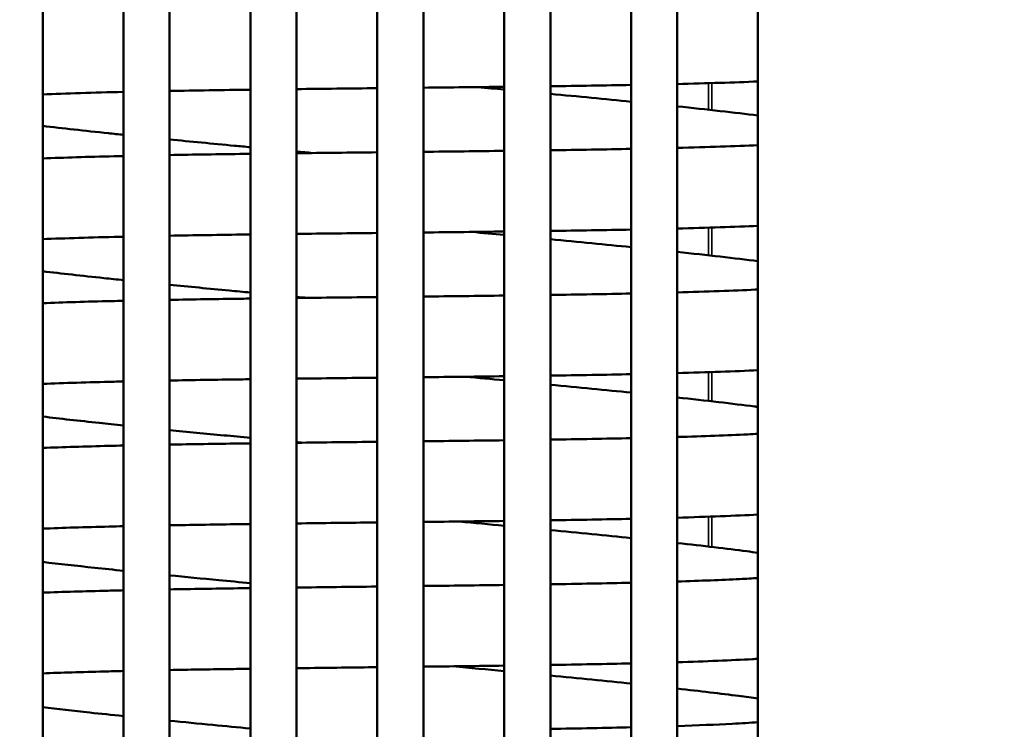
# Model space of a CAD drawing. Header units: inches. Extents: x 0 to 136, y 2 to 86.
# Tile 23 of 61: x 56.97 to 60.01, y 41.08 to 43.28. Entities that reach past the tile are written whole.
import ezdxf

# ---------------------------------------------------------------- set-up
doc = ezdxf.new("R2010")
doc.units = ezdxf.units.IN
doc.header["$LTSCALE"] = 4
doc.header["$MEASUREMENT"] = 0
for name, color, linetype, lineweight in [('Dimension (ANSI)', 7, 'Continuous', 25), ('Visible (ANSI)', 7, 'Continuous', 50), ('Visible Narrow (ANSI)', 7, 'Continuous', 35)]:
    doc.layers.add(name, color=color, linetype=linetype, lineweight=lineweight)
doc.styles.add('Dimension Text (ANSI)', font='tahoma.ttf')
doc.dimstyles.new('Dual Dimension', dxfattribs={"dimscale": 4, "dimtxt": 0.12, "dimasz": 0.098425, "dimexe": 0.125, "dimexo": 0.0625, "dimgap": 0.031496, "dimtad": 0, "dimtih": 1, "dimtoh": 1, "dimrnd": 1e-08, "dimzin": 4, "dimdsep": 46, "dimtxsty": 'Dimension Text (ANSI)', "dimcen": 0.09, "dimdle": 0.393701, "dimclrd": 256, "dimclre": 256, "dimclrt": 256, "dimadec": 0, "dimazin": 1, "dimtfac": 1, "dimtofl": 0, "dimtmove": 0, "dimatfit": 3, "dimfxl": 1, "dimtolj": 1, "dimtzin": 4, "dimlwd": -1, "dimlwe": -1, "dimarcsym": 0})

# ---------------------------------------------------------------- blocks, each defined once
blk = doc.blocks.new('*D10')
at = {"layer": 'Defpoints', "color": 0, "transparency": 16777216}
for p in [(51.0721, 43.2608), (63.0632, 29.1302), (51.0721, 21.5929)]:
    blk.add_point(p, dxfattribs=at)
at = {"layer": 'Dimension (ANSI)', "transparency": 16777216}
for p, q in [((51.0721, 43.0108), (51.0721, 21.0929)), ((63.0632, 28.8802), (63.0632, 21.0929)), ((51.4658, 21.5929), (54.7936, 21.5929)), ((62.6695, 21.5929), (59.264, 21.5929))]:
    blk.add_line(p, q, dxfattribs=at)
for points in [[(51.4658, 21.6585), (51.4658, 21.5273), (51.0721, 21.5929)], [(62.6695, 21.6585), (62.6695, 21.5273), (63.0632, 21.5929)]]:
    blk.add_solid(points, dxfattribs=at)
at = {"layer": 'Dimension (ANSI)', "transparency": 16777216, "insert": (57.0288, 22.5445), "char_height": 0.48, "attachment_point": 2, "style": 'Dimension Text (ANSI)'}
blk.add_mtext('\\A1;{\\H3.0x;(}\\S11.99^ 304.6 mm;{\\H3.0x;)}', dxfattribs=at)

msp = doc.modelspace()

# ---------------------------------------------------------------- linework, layer by layer
at = {"layer": 'Visible (ANSI)'}
for p, q in [((57.4308, 38.6559), (57.4308, 45.3777)), ((57.6808, 45.3777), (57.6808, 38.6559)), ((57.8237, 38.6559), (57.8237, 45.3777)), ((58.0737, 45.3777), (58.0737, 38.6559)), ((57.0379, 38.7745), (57.0379, 45.2592)), ((57.2879, 45.2592), (57.2879, 38.7745)), ((58.2165, 38.7745), (58.2165, 45.2592)), ((58.4665, 45.2592), (58.4665, 38.7745)), ((58.6094, 39.0545), (58.6094, 44.9791)), ((58.8594, 44.9791), (58.8594, 39.0545)), ((59.0022, 39.1877), (59.0022, 44.846)), ((59.2522, 44.0168), (59.2522, 40.0168))]:
    msp.add_line(p, q, dxfattribs=at)
for points in [[(58.8594, 43.0773), (58.78, 43.0758), (58.6959, 43.0745), (58.6094, 43.0734)], [(59.2522, 43.0881), (59.179, 43.0851), (59.0946, 43.0825), (59.0022, 43.0803)], [(57.2879, 43.0558), (57.195, 43.0536), (57.1102, 43.051), (57.0379, 43.048)], [(57.6808, 43.0627), (57.5943, 43.0616), (57.5102, 43.0603), (57.4308, 43.0588)], [(58.0737, 43.0673), (57.9897, 43.0664), (57.9058, 43.0655), (57.8237, 43.0645)], [(58.4665, 43.0716), (58.3845, 43.0706), (58.3005, 43.0697), (58.2165, 43.0688)], [(58.3853, 43.0706), (58.4125, 43.0681), (58.4396, 43.0656), (58.4665, 43.0631)], [(58.6094, 43.0498), (58.696, 43.0416), (58.7801, 43.0335), (58.8594, 43.0256)], [(59.0022, 43.011), (59.0951, 43.0013), (59.1796, 42.9918), (59.2522, 42.9828)], [(59.0022, 42.8825), (59.0966, 42.8849), (59.1816, 42.8878), (59.2522, 42.891)], [(57.8742, 42.8666), (57.8573, 42.8682), (57.8405, 42.8698), (57.8237, 42.8713)], [(57.8237, 42.8661), (57.9059, 42.867), (57.9899, 42.868), (58.0737, 42.8689)], [(58.2165, 42.8704), (58.3007, 42.8713), (58.3847, 42.8723), (58.4665, 42.8733)], [(58.6094, 42.8752), (58.6962, 42.8764), (58.7804, 42.8778), (58.8594, 42.8794)], [(58.0737, 42.6192), (57.9899, 42.6183), (57.9059, 42.6173), (57.8237, 42.6164)], [(58.4665, 42.6236), (58.3847, 42.6226), (58.3007, 42.6216), (58.2165, 42.6207)], [(58.3659, 42.6224), (58.3997, 42.6193), (58.4333, 42.6162), (58.4665, 42.6131)], [(58.8594, 42.6296), (58.7803, 42.6281), (58.6962, 42.6267), (58.6094, 42.6255)], [(59.2522, 42.6411), (59.1798, 42.6379), (59.0954, 42.6351), (59.0022, 42.6328)], [(58.6094, 42.5996), (58.6963, 42.5914), (58.7804, 42.5832), (58.8594, 42.5753)], [(59.0022, 42.5605), (59.096, 42.5505), (59.1806, 42.5409), (59.2522, 42.5317)], [(57.8576, 42.4183), (57.8463, 42.4194), (57.835, 42.4204), (57.8237, 42.4214)], [(57.8237, 42.4179), (57.906, 42.4189), (57.99, 42.4198), (58.0737, 42.4208)], [(58.2165, 42.4224), (58.3009, 42.4233), (58.3849, 42.4243), (58.4665, 42.4253)], [(58.6094, 42.4273), (58.6965, 42.4286), (58.7807, 42.43), (58.8594, 42.4317)], [(59.2522, 42.1942), (59.1809, 42.1907), (59.0963, 42.1878), (59.0022, 42.1853)], [(58.0737, 42.1711), (57.99, 42.1702), (57.906, 42.1692), (57.8237, 42.1682)], [(58.4665, 42.1756), (58.3849, 42.1746), (58.3009, 42.1736), (58.2165, 42.1727)], [(58.3465, 42.1742), (58.3869, 42.1704), (58.427, 42.1667), (58.4665, 42.163)], [(58.8594, 42.182), (58.7806, 42.1803), (58.6964, 42.1789), (58.6094, 42.1776)], [(58.6094, 42.1495), (58.6966, 42.1411), (58.7807, 42.1329), (58.8594, 42.1249)], [(58.2165, 41.9743), (58.301, 41.9753), (58.3851, 41.9763), (58.4665, 41.9774)], [(58.6094, 41.9795), (58.6969, 41.9808), (58.7811, 41.9823), (58.8594, 41.984)], [(57.8237, 41.9698), (57.9062, 41.9708), (57.9902, 41.9717), (58.0737, 41.9727)], [(57.841, 41.97), (57.8352, 41.9705), (57.8294, 41.971), (57.8237, 41.9716)], [(58.8594, 41.7343), (58.7809, 41.7326), (58.6967, 41.7311), (58.6094, 41.7298)], [(59.2522, 41.7474), (59.1821, 41.7437), (59.0974, 41.7405), (59.0022, 41.7378)], [(58.4665, 41.7277), (58.3851, 41.7266), (58.3011, 41.7256), (58.2165, 41.7246)], [(58.3271, 41.7259), (58.3741, 41.7216), (58.4207, 41.7172), (58.4665, 41.7129)], [(58.6094, 41.6993), (58.6969, 41.6909), (58.7811, 41.6826), (58.8594, 41.6745)], [(57.8244, 41.5216), (57.8241, 41.5216), (57.8239, 41.5217), (57.8237, 41.5217)], [(58.2165, 41.5263), (58.3012, 41.5273), (58.3853, 41.5283), (58.4665, 41.5295)], [(58.6094, 41.5316), (58.6972, 41.533), (58.7815, 41.5346), (58.8594, 41.5364)], [(58.4665, 41.2798), (58.3853, 41.2787), (58.3012, 41.2776), (58.2165, 41.2766)], [(58.3077, 41.2777), (58.3614, 41.2727), (58.4145, 41.2677), (58.4665, 41.2628)], [(58.8594, 41.2867), (58.7813, 41.2849), (58.6971, 41.2833), (58.6094, 41.2819)], [(58.6094, 41.2491), (58.6972, 41.2406), (58.7814, 41.2322), (58.8594, 41.2241)], [(58.6094, 41.0838), (58.6976, 41.0853), (58.7819, 41.087), (58.8594, 41.0889)]]:
    msp.add_open_spline(points, degree=3, dxfattribs=at)
for points, knots in [([(57.2879, 42.923), (57.2722, 42.9246), (57.2566, 42.9263), (57.1675, 42.9356), (57.0992, 42.9432), (57.0379, 42.9506)], [264.0614876, 264.0614876, 264.0614876, 264.0614876, 264.2105612, 264.2105612, 264.9321942, 264.9321942, 264.9321942, 264.9321942]), ([(57.6808, 42.8846), (57.6644, 42.8861), (57.6481, 42.8877), (57.5629, 42.8957), (57.4954, 42.9022), (57.4308, 42.9086)], [262.9358035, 262.9358035, 262.9358035, 262.9358035, 263.0675323, 263.0675323, 263.6307571, 263.6307571, 263.6307571, 263.6307571]), ([(57.4308, 42.8603), (57.5051, 42.8617), (57.5831, 42.8629), (57.669, 42.8641), (57.6749, 42.8642), (57.6808, 42.8642)], [248.6008337, 248.6008337, 248.6008337, 248.6008337, 249.245678, 249.245678, 249.292892, 249.292892, 249.292892, 249.292892]), ([(57.0379, 42.8499), (57.1039, 42.8525), (57.1781, 42.8547), (57.2682, 42.8569), (57.278, 42.8572), (57.2879, 42.8574)], [247.3046097, 247.3046097, 247.3046097, 247.3046097, 248.0780254, 248.0780254, 248.1714721, 248.1714721, 248.1714721, 248.1714721]), ([(57.2879, 42.6077), (57.2837, 42.6076), (57.2794, 42.6075), (57.1876, 42.6053), (57.1073, 42.6028), (57.0379, 42.6)], [171.9982058, 171.9982058, 171.9982058, 171.9982058, 172.0389827, 172.0389827, 172.8790853, 172.8790853, 172.8790853, 172.8790853]), ([(57.6808, 42.6145), (57.6767, 42.6145), (57.6726, 42.6144), (57.5866, 42.6133), (57.5066, 42.612), (57.4308, 42.6106)], [170.8726706, 170.8726706, 170.8726706, 170.8726706, 170.905449, 170.905449, 171.5662072, 171.5662072, 171.5662072, 171.5662072]), ([(57.2879, 42.4731), (57.2673, 42.4753), (57.2471, 42.4774), (57.1591, 42.4867), (57.0955, 42.4938), (57.0379, 42.5006)], [241.0538187, 241.0538187, 241.0538187, 241.0538187, 241.2467491, 241.2467491, 241.9147823, 241.9147823, 241.9147823, 241.9147823]), ([(57.6808, 42.4347), (57.6589, 42.4368), (57.6371, 42.4389), (57.5524, 42.4469), (57.4904, 42.4529), (57.4308, 42.4588)], [239.9347364, 239.9347364, 239.9347364, 239.9347364, 240.1100103, 240.1100103, 240.6263569, 240.6263569, 240.6263569, 240.6263569]), ([(59.0022, 42.4351), (59.0941, 42.4375), (59.1763, 42.4404), (59.2468, 42.4439), (59.2495, 42.4441), (59.2522, 42.4442)], [230.0086173, 230.0086173, 230.0086173, 230.0086173, 230.9253531, 230.9253531, 230.9626384, 230.9626384, 230.9626384, 230.9626384]), ([(57.0379, 42.4018), (57.1019, 42.4043), (57.1734, 42.4065), (57.2628, 42.4086), (57.2753, 42.4089), (57.2879, 42.4092)], [224.4780137, 224.4780137, 224.4780137, 224.4780137, 225.2170551, 225.2170551, 225.335201, 225.335201, 225.335201, 225.335201]), ([(57.4308, 42.4121), (57.5023, 42.4135), (57.5772, 42.4146), (57.6628, 42.4158), (57.6718, 42.4159), (57.6808, 42.4161)], [225.7613061, 225.7613061, 225.7613061, 225.7613061, 226.3779069, 226.3779069, 226.4500228, 226.4500228, 226.4500228, 226.4500228]), ([(57.2879, 42.1595), (57.2783, 42.1593), (57.2688, 42.159), (57.1782, 42.1568), (57.1034, 42.1546), (57.0379, 42.152)], [194.8360615, 194.8360615, 194.8360615, 194.8360615, 194.9267763, 194.9267763, 195.7063705, 195.7063705, 195.7063705, 195.7063705]), ([(57.6808, 42.1664), (57.6705, 42.1662), (57.6603, 42.1661), (57.5746, 42.1649), (57.501, 42.1637), (57.4308, 42.1624)], [193.7173538, 193.7173538, 193.7173538, 193.7173538, 193.7996224, 193.7996224, 194.4075911, 194.4075911, 194.4075911, 194.4075911]), ([(59.0022, 42.11), (59.0923, 42.1002), (59.1733, 42.0908), (59.2452, 42.0814), (59.2487, 42.081), (59.2522, 42.0805)], [206.4044657, 206.4044657, 206.4044657, 206.4044657, 207.3045619, 207.3045619, 207.3517093, 207.3517093, 207.3517093, 207.3517093]), ([(57.2879, 42.0233), (57.2624, 42.0259), (57.2375, 42.0285), (57.1505, 42.0378), (57.0917, 42.0443), (57.0379, 42.0507)], [218.1707076, 218.1707076, 218.1707076, 218.1707076, 218.4072652, 218.4072652, 219.0222464, 219.0222464, 219.0222464, 219.0222464]), ([(57.6808, 41.9849), (57.6533, 41.9875), (57.6261, 41.9901), (57.5418, 41.9981), (57.4854, 42.0035), (57.4308, 42.0089)], [217.0580292, 217.0580292, 217.0580292, 217.0580292, 217.276815, 217.276815, 217.7463845, 217.7463845, 217.7463845, 217.7463845]), ([(59.0022, 41.9876), (59.0844, 41.99), (59.1581, 41.9927), (59.2309, 41.9963), (59.2418, 41.9969), (59.2522, 41.9975)], [207.3059111, 207.3059111, 207.3059111, 207.3059111, 208.1407039, 208.1407039, 208.2921553, 208.2921553, 208.2921553, 208.2921553]), ([(57.0379, 41.9538), (57.1002, 41.9561), (57.1692, 41.9582), (57.258, 41.9604), (57.2729, 41.9607), (57.2879, 41.9611)], [201.7748986, 201.7748986, 201.7748986, 201.7748986, 202.4831309, 202.4831309, 202.6227265, 202.6227265, 202.6227265, 202.6227265]), ([(57.4308, 41.964), (57.4998, 41.9652), (57.5718, 41.9664), (57.6572, 41.9676), (57.669, 41.9677), (57.6808, 41.9679)], [203.0456904, 203.0456904, 203.0456904, 203.0456904, 203.6370742, 203.6370742, 203.7311457, 203.7311457, 203.7311457, 203.7311457]), ([(57.2879, 41.7113), (57.2729, 41.711), (57.258, 41.7106), (57.1687, 41.7084), (57.0994, 41.7063), (57.0379, 41.7039)], [217.5499372, 217.5499372, 217.5499372, 217.5499372, 217.6904781, 217.6904781, 218.4100701, 218.4100701, 218.4100701, 218.4100701]), ([(57.6808, 41.7182), (57.6642, 41.718), (57.6477, 41.7178), (57.5626, 41.7165), (57.4953, 41.7154), (57.4308, 41.7143)], [216.437844, 216.437844, 216.437844, 216.437844, 216.5697067, 216.5697067, 217.1248419, 217.1248419, 217.1248419, 217.1248419]), ([(58.0737, 41.723), (58.0718, 41.723), (58.0699, 41.7229), (57.9864, 41.722), (57.9043, 41.7211), (57.8237, 41.7201)], [215.4292119, 215.4292119, 215.4292119, 215.4292119, 215.4433923, 215.4433923, 216.0655737, 216.0655737, 216.0655737, 216.0655737]), ([(59.0022, 41.6594), (59.0827, 41.6505), (59.1553, 41.642), (59.2293, 41.6323), (59.241, 41.6307), (59.2522, 41.6292)], [229.1733001, 229.1733001, 229.1733001, 229.1733001, 229.9913229, 229.9913229, 230.1496518, 230.1496518, 230.1496518, 230.1496518]), ([(57.2879, 41.5734), (57.2575, 41.5766), (57.2278, 41.5797), (57.1418, 41.5888), (57.0878, 41.5949), (57.0379, 41.6007)], [195.4121112, 195.4121112, 195.4121112, 195.4121112, 195.692378, 195.692378, 196.2545265, 196.2545265, 196.2545265, 196.2545265]), ([(57.6808, 41.535), (57.6477, 41.5382), (57.615, 41.5413), (57.531, 41.5493), (57.4802, 41.5542), (57.4308, 41.5591)], [194.3056437, 194.3056437, 194.3056437, 194.3056437, 194.5682133, 194.5682133, 194.9908015, 194.9908015, 194.9908015, 194.9908015]), ([(59.0022, 41.5402), (59.0747, 41.5424), (59.14, 41.5449), (59.2155, 41.5488), (59.2345, 41.5498), (59.2522, 41.551)], [184.728897, 184.728897, 184.728897, 184.728897, 185.480575, 185.480575, 185.752442, 185.752442, 185.752442, 185.752442]), ([(57.4308, 41.5158), (57.4987, 41.517), (57.5695, 41.5182), (57.6547, 41.5194), (57.6677, 41.5196), (57.6808, 41.5197)], [180.4539158, 180.4539158, 180.4539158, 180.4539158, 181.03244, 181.03244, 181.1361551, 181.1361551, 181.1361551, 181.1361551]), ([(57.8237, 41.5216), (57.9055, 41.5226), (57.9888, 41.5236), (58.0722, 41.5246), (58.0729, 41.5246), (58.0737, 41.5246)], [181.5072296, 181.5072296, 181.5072296, 181.5072296, 182.1370039, 182.1370039, 182.1427484, 182.1427484, 182.1427484, 182.1427484]), ([(57.0379, 41.5057), (57.0995, 41.508), (57.1675, 41.51), (57.2559, 41.5122), (57.2718, 41.5125), (57.2879, 41.5129)], [179.1952239, 179.1952239, 179.1952239, 179.1952239, 179.88588, 179.88588, 180.0339536, 180.0339536, 180.0339536, 180.0339536]), ([(58.0737, 41.2749), (58.0647, 41.2748), (58.0557, 41.2747), (57.9722, 41.2737), (57.8974, 41.2728), (57.8237, 41.2719)], [238.027195, 238.027195, 238.027195, 238.027195, 238.0957512, 238.0957512, 238.6631069, 238.6631069, 238.6631069, 238.6631069]), ([(59.2522, 41.3008), (59.2468, 41.3005), (59.2413, 41.3002), (59.1701, 41.2962), (59.091, 41.2931), (59.0022, 41.2904)], [234.4641702, 234.4641702, 234.4641702, 234.4641702, 234.5417337, 234.5417337, 235.4498976, 235.4498976, 235.4498976, 235.4498976]), ([(57.2879, 41.2632), (57.2673, 41.2627), (57.2471, 41.2622), (57.159, 41.26), (57.0953, 41.258), (57.0379, 41.2558)], [240.1398143, 240.1398143, 240.1398143, 240.1398143, 240.3300977, 240.3300977, 240.9901385, 240.9901385, 240.9901385, 240.9901385]), ([(57.6808, 41.2701), (57.6579, 41.2697), (57.6351, 41.2694), (57.5505, 41.2682), (57.4895, 41.2672), (57.4308, 41.2661)], [239.0341293, 239.0341293, 239.0341293, 239.0341293, 239.2157116, 239.2157116, 239.7179462, 239.7179462, 239.7179462, 239.7179462]), ([(59.0022, 41.2087), (59.0731, 41.2008), (59.1373, 41.1931), (59.2139, 41.1831), (59.2336, 41.1804), (59.2522, 41.1777)], [251.81919, 251.81919, 251.81919, 251.81919, 252.553707, 252.553707, 252.828672, 252.828672, 252.828672, 252.828672]), ([(57.2879, 41.1236), (57.252, 41.1273), (57.2172, 41.1309), (57.1322, 41.14), (57.0834, 41.1454), (57.0379, 41.1508)], [172.7778802, 172.7778802, 172.7778802, 172.7778802, 173.1055235, 173.1055235, 173.6114584, 173.6114584, 173.6114584, 173.6114584]), ([(57.6808, 41.0852), (57.6415, 41.0889), (57.6028, 41.0926), (57.5193, 41.1006), (57.4745, 41.1049), (57.4308, 41.1092)], [171.6774334, 171.6774334, 171.6774334, 171.6774334, 171.9876216, 171.9876216, 172.3594604, 172.3594604, 172.3594604, 172.3594604]), ([(59.0022, 41.0929), (59.0654, 41.0949), (59.1227, 41.0972), (59.2013, 41.1013), (59.2282, 41.1029), (59.2522, 41.1046)], [162.277657, 162.277657, 162.277657, 162.277657, 162.948192, 162.948192, 163.345403, 163.345403, 163.345403, 163.345403])]:
    msp.add_open_spline(points, degree=3, knots=knots, dxfattribs=at)
at = {"layer": 'Visible Narrow (ANSI)'}
for p, q in [((59.0986, 43.0007), (59.0986, 43.0828)), ((59.1095, 42.9995), (59.1095, 43.0831)), ((59.0986, 42.55), (59.0986, 42.6355)), ((59.1095, 42.5488), (59.1095, 42.6358)), ((59.0986, 42.0993), (59.0986, 42.1881)), ((59.1095, 42.098), (59.1095, 42.1885)), ((59.0986, 41.6485), (59.0986, 41.7409)), ((59.1095, 41.6472), (59.1095, 41.7412)), ((58.0714, 41.5246), (58.0737, 41.5246))]:
    msp.add_line(p, q, dxfattribs=at)
for points in [[(58.4665, 43.0631), (58.4396, 43.0656), (58.4124, 43.0681), (58.3852, 43.0706)], [(59.2522, 42.9825), (59.1802, 42.9915), (59.0959, 43.001), (59.002, 43.0109)], [(59.0021, 42.8824), (59.0959, 42.8848), (59.1802, 42.8875), (59.2521, 42.8908)], [(58.2165, 42.8704), (58.3007, 42.8713), (58.3845, 42.8723), (58.4664, 42.8733)], [(58.8593, 42.5752), (58.7804, 42.5832), (58.6965, 42.5913), (58.6093, 42.5996)], [(58.6093, 42.4273), (58.6965, 42.4286), (58.7804, 42.43), (58.8592, 42.4316)], [(58.4665, 42.163), (58.4269, 42.1667), (58.3868, 42.1704), (58.3464, 42.1742)], [(59.2522, 42.0801), (59.1824, 42.0895), (59.0979, 42.0994), (59.002, 42.1098)], [(58.2165, 41.9743), (58.301, 41.9753), (58.3848, 41.9763), (58.4665, 41.9774)], [(59.002, 41.9875), (59.0979, 41.9902), (59.1825, 41.9933), (59.2522, 41.9971)], [(58.8593, 41.6744), (58.7809, 41.6825), (58.697, 41.6908), (58.6093, 41.6993)], [(59.0022, 41.5401), (59.0993, 41.543), (59.1836, 41.5464), (59.252, 41.5505)], [(58.6092, 41.5316), (58.697, 41.533), (58.781, 41.5346), (58.8593, 41.5364)], [(58.4664, 41.2628), (58.4143, 41.2677), (58.3612, 41.2727), (58.3076, 41.2777)], [(59.2522, 41.1772), (59.1854, 41.187), (59.1006, 41.1975), (59.002, 41.2086)], [(58.6094, 41.0838), (58.6974, 41.0853), (58.7812, 41.0869), (58.8592, 41.0888)]]:
    msp.add_open_spline(points, degree=3, dxfattribs=at)
for points, knots in [([(58.8593, 43.0256), (58.8248, 43.029), (58.7894, 43.0325), (58.7532, 43.036), (58.7065, 43.0405), (58.6584, 43.0451), (58.6093, 43.0498)], [73.2829862, 73.2829862, 73.2829862, 73.2829862, 73.3695573, 73.3695573, 73.3695573, 73.4813095, 73.4813095, 73.4813095, 73.4813095]), ([(58.6093, 42.8752), (58.6742, 42.8761), (58.7373, 42.8771), (58.798, 42.8781), (58.8187, 42.8785), (58.8392, 42.8789), (58.8594, 42.8793)], [71.0380597, 71.0380597, 71.0380597, 71.0380597, 71.1857359, 71.1857359, 71.1857359, 71.2362859, 71.2362859, 71.2362859, 71.2362859]), ([(58.4665, 42.6131), (58.4351, 42.616), (58.4035, 42.6189), (58.3717, 42.6219), (58.3697, 42.622), (58.3678, 42.6222), (58.3658, 42.6224)], [67.29006366, 67.29006366, 67.29006366, 67.29006366, 67.35989762, 67.35989762, 67.35989762, 67.36413793, 67.36413793, 67.36413793, 67.36413793]), ([(59.252, 42.5314), (59.1922, 42.5391), (59.123, 42.5473), (59.0458, 42.5557), (59.0315, 42.5573), (59.017, 42.5588), (59.0022, 42.5604)], [66.5888515, 66.5888515, 66.5888515, 66.5888515, 66.8129088, 66.8129088, 66.8129088, 66.8542247, 66.8542247, 66.8542247, 66.8542247]), ([(59.0022, 42.4349), (59.0282, 42.4356), (59.0534, 42.4363), (59.0777, 42.4371), (59.1422, 42.4391), (59.2006, 42.4413), (59.252, 42.4439)], [65.0986618, 65.0986618, 65.0986618, 65.0986618, 65.1712687, 65.1712687, 65.1712687, 65.3639792, 65.3639792, 65.3639792, 65.3639792]), ([(58.2165, 42.4224), (58.2827, 42.4231), (58.3486, 42.4239), (58.4134, 42.4247), (58.4312, 42.4249), (58.4489, 42.4251), (58.4665, 42.4253)], [64.4809651, 64.4809651, 64.4809651, 64.4809651, 64.6238289, 64.6238289, 64.6238289, 64.6630311, 64.6630311, 64.6630311, 64.6630311]), ([(58.8593, 42.1248), (58.8171, 42.1291), (58.7734, 42.1335), (58.7284, 42.1379), (58.6896, 42.1417), (58.6499, 42.1456), (58.6094, 42.1495)], [60.6788816, 60.6788816, 60.6788816, 60.6788816, 60.7885188, 60.7885188, 60.7885188, 60.8830068, 60.8830068, 60.8830068, 60.8830068]), ([(58.6094, 41.9794), (58.6482, 41.98), (58.6864, 41.9807), (58.7237, 41.9813), (58.7704, 41.9821), (58.8157, 41.983), (58.8593, 41.984)], [58.5036714, 58.5036714, 58.5036714, 58.5036714, 58.5943222, 58.5943222, 58.5943222, 58.7077028, 58.7077028, 58.7077028, 58.7077028]), ([(58.4665, 41.7129), (58.4418, 41.7152), (58.4168, 41.7176), (58.3917, 41.7199), (58.3702, 41.7219), (58.3487, 41.7239), (58.327, 41.7259)], [54.6935827, 54.6935827, 54.6935827, 54.6935827, 54.749806, 54.749806, 54.749806, 54.797763, 54.797763, 54.797763, 54.797763]), ([(59.252, 41.6288), (59.1941, 41.6369), (59.1248, 41.6454), (59.0458, 41.6544), (59.0316, 41.656), (59.017, 41.6576), (59.0022, 41.6592)], [53.9578671, 53.9578671, 53.9578671, 53.9578671, 54.2000943, 54.2000943, 54.2000943, 54.2436557, 54.2436557, 54.2436557, 54.2436557]), ([(58.2165, 41.5263), (58.2432, 41.5266), (58.2697, 41.5269), (58.2962, 41.5272), (58.3537, 41.5279), (58.4106, 41.5287), (58.4665, 41.5295)], [51.9417087, 51.9417087, 51.9417087, 51.9417087, 51.9999857, 51.9999857, 51.9999857, 52.1268194, 52.1268194, 52.1268194, 52.1268194]), ([(58.8593, 41.224), (58.8327, 41.2268), (58.8054, 41.2296), (58.7775, 41.2324), (58.7236, 41.2379), (58.6673, 41.2434), (58.6093, 41.2491)], [48.0729108, 48.0729108, 48.0729108, 48.0729108, 48.144843, 48.144843, 48.144843, 48.2835454, 48.2835454, 48.2835454, 48.2835454]), ([(59.0021, 41.0927), (59.0598, 41.0946), (59.1127, 41.0966), (59.1599, 41.0988), (59.1936, 41.1004), (59.2244, 41.1022), (59.2521, 41.104)], [46.316557, 46.316557, 46.316557, 46.316557, 46.4906661, 46.4906661, 46.4906661, 46.6147526, 46.6147526, 46.6147526, 46.6147526])]:
    msp.add_open_spline(points, degree=3, knots=knots, dxfattribs=at)

# ---------------------------------------------------------------- dimensions: what is measured, and where the dimension line sits
at = {"layer": 'Dimension (ANSI)'}
dim = msp.add_linear_dim(base=(51.0721, 21.5929), p1=(63.0632, 29.1302), p2=(51.0721, 43.2608), angle=180, text='{\\H3.0x;(}\\S<>^ 304.6 mm;{\\H3.0x;)}', dimstyle='Dual Dimension', override={"dimgap": 0.031496, "dimtih": 0, "dimtoh": 0, "dimdec": 2, "dimpost": '\\X', "dimtol": 0, "dimlim": 0, "dimtp": 0, "dimtm": 0, "dimtdec": 2, "dimatfit": 1}, dxfattribs=at)
dim.commit()
dim.dimension.update_dxf_attribs({"geometry": '*D10', "text_midpoint": (57.0288, 21.5929), "dimtype": 160})

doc.saveas('drawing.dxf')
